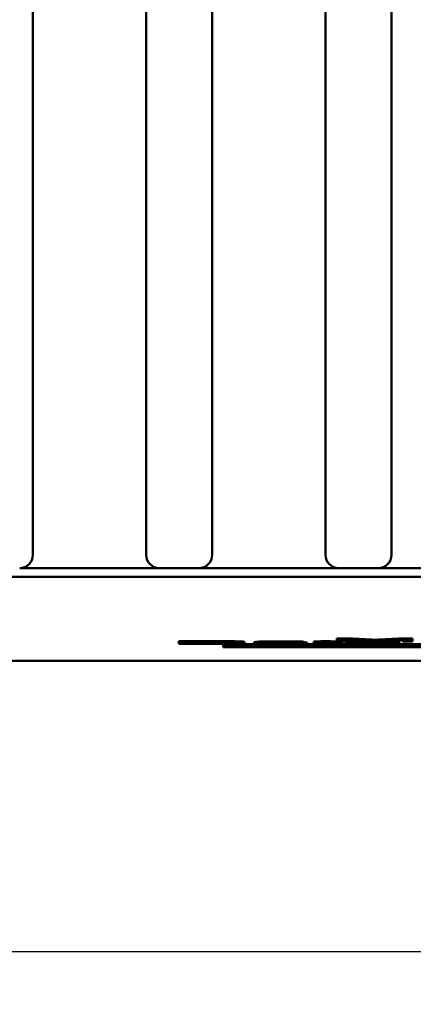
# Model space of a CAD drawing. Header units: millimetres. Extents: x 21 to 365, y 37 to 289.
# Tile 2 of 14: x 68 to 83, y 37 to 74. Entities that reach past the tile are written whole.
import ezdxf

# ---------------------------------------------------------------- set-up
doc = ezdxf.new("R2010")
doc.units = ezdxf.units.MM
doc.layers.add('Arêtes visibles(GABARIT)', color=7, linetype='Continuous', lineweight=50)
doc.layers.add('Cotes(GABARIT)', color=7, linetype='Continuous', lineweight=25)
doc.styles.add('Courant-BSI', font='arial.ttf')
doc.dimstyles.new('MS-Relais', dxfattribs={"dimtxt": 3.5, "dimasz": 2.5, "dimexe": 2, "dimexo": 2, "dimgap": 0.3, "dimtad": 1, "dimtoh": 1, "dimrnd": 1e-08, "dimtxsty": 'Courant-BSI', "dimcen": 0.09, "dimdle": 6, "dimclrd": 7, "dimclre": 7, "dimclrt": 7, "dimazin": 2, "dimtfac": 0.571429, "dimtmove": 0, "dimatfit": 3, "dimfxl": 1, "dimtolj": 1, "dimlwd": 25, "dimlwe": 25, "dimarcsym": 0})

# ---------------------------------------------------------------- blocks, each defined once
blk = doc.blocks.new('*D33')
at = {"layer": 'Cotes(GABARIT)', "color": 7, "linetype": 'Continuous', "lineweight": 25}
for p, q in [((151.899, 55.158), (151.899, 36.758)), ((55.902, 54.658), (55.902, 36.758)), ((58.402, 38.758), (149.399, 38.758))]:
    blk.add_line(p, q, dxfattribs=at)
at = {"layer": 'Cotes(GABARIT)', "color": 7, "linetype": 'Continuous'}
for points in [[(58.402, 39.175), (58.402, 38.342), (55.902, 38.758)], [(149.399, 39.175), (149.399, 38.342), (151.899, 38.758)]]:
    blk.add_solid(points, dxfattribs=at)
at = {"layer": 'Defpoints', "color": 0, "linetype": 'Continuous'}
for p in [(151.899, 57.158), (55.902, 56.658), (151.899, 38.758)]:
    blk.add_point(p, dxfattribs=at)
at = {"layer": 'Cotes(GABARIT)', "color": 7, "linetype": 'Continuous', "lineweight": 25, "insert": (98.637, 42.968), "char_height": 3.5, "attachment_point": 1, "style": 'Courant-BSI'}
blk.add_mtext('\\A1;96{\\H2.000000;±0,3}', dxfattribs=at)

msp = doc.modelspace()

# ---------------------------------------------------------------- linework, layer by layer
at = {"layer": 'Arêtes visibles(GABARIT)'}
for p, q in [((68.523, 53.758), (68.523, 107.758)), ((72.816, 107.758), (72.816, 53.758)), ((75.316, 53.758), (75.316, 107.758)), ((79.609, 107.758), (79.609, 53.758)), ((82.109, 53.758), (82.109, 107.758)), ((61.002, 52.928), (146.802, 52.928)), ((68.023, 53.258), (68.916, 53.258)), ((68.916, 53.258), (69.209, 53.258)), ((69.209, 53.258), (73.316, 53.258)), ((73.816, 53.258), (73.316, 53.258)), ((73.816, 53.258), (74.316, 53.258)), ((74.816, 53.258), (74.316, 53.258)), ((74.816, 53.258), (75.709, 53.258)), ((75.709, 53.258), (76.002, 53.258)), ((76.002, 53.258), (80.109, 53.258)), ((80.609, 53.258), (80.109, 53.258)), ((80.609, 53.258), (81.109, 53.258)), ((81.609, 53.258), (81.109, 53.258)), ((81.609, 53.258), (82.502, 53.258)), ((82.502, 53.258), (82.795, 53.258)), ((82.795, 53.258), (86.902, 53.258)), ((74.054, 50.497), (75.088, 50.497)), ((74.054, 50.497), (74.054, 50.447)), ((74.054, 50.447), (75.088, 50.447)), ((74.054, 50.395), (74.054, 50.447)), ((75.138, 50.395), (74.054, 50.395)), ((74.452, 50.401), (74.452, 50.441)), ((74.452, 50.441), (75.083, 50.441)), ((75.092, 50.401), (74.452, 50.401)), ((75.732, 50.383), (75.732, 50.333)), ((84.232, 50.383), (75.732, 50.383)), ((75.732, 50.272), (75.732, 50.333)), ((75.732, 50.333), (111.232, 50.333)), ((75.826, 50.437), (75.826, 50.405)), ((75.982, 50.276), (75.982, 50.329)), ((75.982, 50.329), (110.982, 50.329)), ((75.982, 50.326), (77.898, 50.326)), ((76.062, 50.493), (76.062, 50.443)), ((76.535, 50.471), (76.535, 50.421)), ((76.91, 50.455), (76.91, 50.405)), ((76.974, 50.472), (76.974, 50.422)), ((77.335, 50.421), (76.974, 50.422)), ((77.438, 50.425), (77.438, 50.416)), ((77.898, 50.317), (77.898, 50.329)), ((77.898, 50.317), (78.408, 50.317)), ((77.898, 50.288), (77.898, 50.317)), ((78.312, 50.288), (77.898, 50.288)), ((78.312, 50.308), (78.312, 50.288)), ((78.627, 50.295), (78.312, 50.308)), ((78.408, 50.317), (78.408, 50.329)), ((78.408, 50.317), (78.791, 50.303)), ((78.422, 50.422), (78.422, 50.419)), ((78.424, 50.414), (78.422, 50.411)), ((78.422, 50.414), (78.422, 50.411)), ((78.911, 50.395), (78.527, 50.395)), ((78.931, 50.295), (78.627, 50.295)), ((78.776, 50.475), (78.776, 50.425)), ((78.791, 50.303), (78.791, 50.329)), ((78.791, 50.303), (79.172, 50.317)), ((78.794, 50.469), (78.794, 50.419)), ((78.794, 50.419), (78.794, 50.411)), ((78.911, 50.445), (78.911, 50.395)), ((79.246, 50.308), (78.931, 50.295)), ((79.16, 50.483), (79.16, 50.433)), ((79.16, 50.483), (79.432, 50.483)), ((79.16, 50.428), (79.16, 50.433)), ((79.16, 50.433), (79.432, 50.433)), ((79.432, 50.428), (79.16, 50.428)), ((79.172, 50.317), (79.172, 50.329)), ((79.172, 50.317), (79.682, 50.317)), ((79.246, 50.288), (79.246, 50.308)), ((79.682, 50.288), (79.246, 50.288)), ((79.432, 50.492), (79.8, 50.496)), ((79.432, 50.492), (79.432, 50.442)), ((79.432, 50.442), (79.8, 50.446)), ((79.432, 50.433), (79.432, 50.442)), ((79.432, 50.406), (79.432, 50.428)), ((79.682, 50.317), (79.682, 50.329)), ((79.682, 50.326), (80.023, 50.326)), ((79.682, 50.317), (79.682, 50.288)), ((79.8, 50.496), (79.8, 50.446)), ((79.8, 50.483), (80.169, 50.483)), ((79.8, 50.446), (79.8, 50.433)), ((79.8, 50.433), (80.169, 50.433)), ((80.169, 50.428), (79.8, 50.428)), ((79.8, 50.428), (79.8, 50.405)), ((80.023, 50.297), (80.023, 50.329)), ((80.023, 50.297), (80.071, 50.297)), ((80.023, 50.29), (80.023, 50.297)), ((80.033, 50.309), (80.033, 50.329)), ((80.043, 50.593), (80.64, 50.593)), ((80.043, 50.593), (80.043, 50.543)), ((80.043, 50.543), (80.64, 50.543)), ((80.043, 50.49), (80.043, 50.543)), ((80.425, 50.49), (80.043, 50.49)), ((80.071, 50.297), (80.071, 50.305)), ((80.169, 50.483), (80.169, 50.433)), ((80.169, 50.45), (80.221, 50.445)), ((80.169, 50.433), (80.169, 50.428)), ((80.169, 50.428), (80.169, 50.4)), ((80.169, 50.4), (80.221, 50.395)), ((80.221, 50.445), (80.221, 50.395)), ((80.406, 50.463), (80.406, 50.413)), ((81.294, 50.49), (80.425, 50.535)), ((80.425, 50.535), (80.425, 50.49)), ((80.64, 50.593), (80.64, 50.543)), ((80.64, 50.593), (81.351, 50.556)), ((80.64, 50.543), (81.351, 50.506)), ((82.407, 50.412), (80.786, 50.412)), ((82.021, 50.417), (80.806, 50.417)), ((80.91, 50.293), (80.91, 50.298)), ((81.65, 50.49), (81.294, 50.49)), ((81.408, 50.309), (81.361, 50.309)), ((81.408, 50.316), (81.408, 50.329)), ((81.408, 50.316), (81.408, 50.309)), ((81.476, 50.297), (81.476, 50.329)), ((81.476, 50.326), (82.575, 50.326)), ((81.495, 50.548), (81.495, 50.498)), ((82.526, 50.534), (81.65, 50.49)), ((81.655, 50.556), (82.375, 50.593)), ((81.655, 50.506), (82.375, 50.543)), ((82.016, 50.412), (82.016, 50.407)), ((82.016, 50.407), (82.398, 50.406)), ((82.375, 50.593), (82.375, 50.543)), ((82.375, 50.593), (82.908, 50.593)), ((82.375, 50.543), (82.908, 50.543)), ((82.398, 50.412), (82.398, 50.406)), ((82.409, 50.464), (82.409, 50.414)), ((82.526, 50.49), (82.526, 50.534)), ((82.908, 50.49), (82.526, 50.49)), ((82.575, 50.317), (82.575, 50.329)), ((82.575, 50.317), (83.311, 50.317)), ((82.575, 50.288), (82.575, 50.317)), ((83.011, 50.288), (82.575, 50.288)), ((82.908, 50.593), (82.908, 50.543)), ((82.908, 50.543), (82.908, 50.49)), ((111.232, 50.272), (75.732, 50.272)), ((110.982, 50.276), (75.982, 50.276)), ((49.902, 49.758), (157.902, 49.758))]:
    msp.add_line(p, q, dxfattribs=at)
at = {"layer": 'Arêtes visibles(GABARIT)', "flags": 128}
for points in [[(75.083, 50.441), (75.112, 50.441), (75.14, 50.441), (75.168, 50.441), (75.195, 50.441), (75.222, 50.441), (75.247, 50.441), (75.272, 50.441), (75.297, 50.441), (75.32, 50.441), (75.343, 50.441), (75.366, 50.441), (75.387, 50.441), (75.408, 50.441), (75.429, 50.441), (75.448, 50.44), (75.467, 50.44), (75.486, 50.44), (75.503, 50.44), (75.52, 50.44), (75.537, 50.44), (75.552, 50.44), (75.567, 50.44), (75.582, 50.44), (75.595, 50.44)], [(75.088, 50.497), (75.117, 50.497), (75.145, 50.497), (75.173, 50.497), (75.2, 50.497), (75.226, 50.497), (75.252, 50.497), (75.278, 50.497), (75.303, 50.497), (75.327, 50.497), (75.351, 50.497), (75.374, 50.497), (75.396, 50.497), (75.418, 50.497), (75.44, 50.497), (75.461, 50.497), (75.481, 50.497), (75.501, 50.497), (75.52, 50.497), (75.538, 50.497), (75.556, 50.497), (75.574, 50.496), (75.591, 50.496), (75.607, 50.496), (75.623, 50.496)], [(75.088, 50.447), (75.117, 50.447), (75.145, 50.447), (75.173, 50.447), (75.2, 50.447), (75.226, 50.447), (75.252, 50.447), (75.278, 50.447), (75.303, 50.447), (75.327, 50.447), (75.351, 50.447), (75.374, 50.447), (75.396, 50.447), (75.418, 50.447), (75.44, 50.447), (75.461, 50.447), (75.481, 50.447), (75.501, 50.447), (75.52, 50.447), (75.538, 50.447), (75.556, 50.447), (75.574, 50.446), (75.591, 50.446), (75.607, 50.446), (75.623, 50.446)], [(75.826, 50.405), (75.809, 50.404), (75.792, 50.404), (75.773, 50.404), (75.753, 50.403), (75.732, 50.403), (75.71, 50.403), (75.687, 50.403), (75.664, 50.403), (75.639, 50.402), (75.613, 50.402), (75.586, 50.402), (75.559, 50.402), (75.53, 50.402), (75.499, 50.402), (75.466, 50.401), (75.432, 50.401), (75.396, 50.401), (75.358, 50.401), (75.318, 50.401), (75.276, 50.401), (75.233, 50.401), (75.188, 50.401), (75.141, 50.401), (75.092, 50.401)], [(76.535, 50.421), (76.532, 50.419), (76.521, 50.416), (76.504, 50.414), (76.48, 50.412), (76.448, 50.41), (76.412, 50.408), (76.372, 50.407), (76.329, 50.405), (76.281, 50.404), (76.23, 50.402), (76.176, 50.401), (76.12, 50.4), (76.062, 50.399), (76.002, 50.399), (75.939, 50.398), (75.871, 50.397), (75.798, 50.397), (75.72, 50.396), (75.637, 50.396), (75.548, 50.395), (75.454, 50.395), (75.354, 50.395), (75.249, 50.395), (75.138, 50.395)], [(75.595, 50.44), (75.632, 50.44), (75.667, 50.439), (75.702, 50.439), (75.736, 50.438), (75.768, 50.438), (75.8, 50.438), (75.831, 50.437), (75.861, 50.437), (75.89, 50.436), (75.918, 50.435), (75.945, 50.435), (75.971, 50.434), (75.996, 50.433), (76.019, 50.432), (76.039, 50.431), (76.057, 50.431), (76.073, 50.43), (76.087, 50.429), (76.099, 50.427), (76.109, 50.426), (76.116, 50.425), (76.122, 50.424), (76.125, 50.423), (76.126, 50.421)], [(75.623, 50.496), (75.644, 50.496), (75.665, 50.496), (75.686, 50.496), (75.707, 50.496), (75.727, 50.496), (75.747, 50.496), (75.767, 50.496), (75.786, 50.495), (75.806, 50.495), (75.825, 50.495), (75.843, 50.495), (75.862, 50.495), (75.88, 50.495), (75.898, 50.495), (75.915, 50.494), (75.933, 50.494), (75.95, 50.494), (75.967, 50.494), (75.983, 50.494), (75.999, 50.493), (76.015, 50.493), (76.031, 50.493), (76.047, 50.493), (76.062, 50.493)], [(75.623, 50.446), (75.644, 50.446), (75.665, 50.446), (75.686, 50.446), (75.707, 50.446), (75.727, 50.446), (75.747, 50.446), (75.767, 50.446), (75.786, 50.445), (75.806, 50.445), (75.825, 50.445), (75.843, 50.445), (75.862, 50.445), (75.88, 50.445), (75.898, 50.445), (75.915, 50.444), (75.933, 50.444), (75.95, 50.444), (75.967, 50.444), (75.983, 50.444), (75.999, 50.443), (76.015, 50.443), (76.031, 50.443), (76.047, 50.443), (76.062, 50.443)], [(76.126, 50.421), (76.125, 50.42), (76.124, 50.419), (76.121, 50.418), (76.117, 50.418), (76.112, 50.417), (76.106, 50.416), (76.099, 50.415), (76.091, 50.414), (76.081, 50.413), (76.071, 50.413), (76.06, 50.412), (76.047, 50.411), (76.033, 50.41), (76.019, 50.41), (76.004, 50.409), (75.987, 50.409), (75.97, 50.408), (75.952, 50.407), (75.934, 50.407), (75.914, 50.406), (75.893, 50.406), (75.872, 50.405), (75.849, 50.405), (75.826, 50.405)], [(76.062, 50.493), (76.101, 50.492), (76.138, 50.491), (76.173, 50.491), (76.207, 50.49), (76.239, 50.489), (76.27, 50.489), (76.298, 50.488), (76.326, 50.487), (76.351, 50.486), (76.375, 50.485), (76.397, 50.485), (76.417, 50.484), (76.436, 50.483), (76.453, 50.482), (76.469, 50.481), (76.483, 50.48), (76.495, 50.479), (76.506, 50.478), (76.515, 50.477), (76.522, 50.476), (76.528, 50.475), (76.532, 50.473), (76.534, 50.472), (76.535, 50.471)], [(76.062, 50.443), (76.101, 50.442), (76.138, 50.441), (76.173, 50.441), (76.207, 50.44), (76.239, 50.439), (76.27, 50.439), (76.298, 50.438), (76.326, 50.437), (76.351, 50.436), (76.375, 50.435), (76.397, 50.435), (76.417, 50.434), (76.436, 50.433), (76.453, 50.432), (76.469, 50.431), (76.483, 50.43), (76.495, 50.429), (76.506, 50.428), (76.515, 50.427), (76.522, 50.426), (76.528, 50.425), (76.532, 50.423), (76.534, 50.422), (76.535, 50.421)], [(76.91, 50.455), (76.91, 50.455), (76.911, 50.455), (76.911, 50.455), (76.912, 50.456), (76.913, 50.456), (76.914, 50.456), (76.916, 50.456), (76.917, 50.456), (76.919, 50.457), (76.921, 50.457), (76.924, 50.457), (76.926, 50.457), (76.929, 50.457), (76.932, 50.458), (76.935, 50.458), (76.939, 50.458), (76.942, 50.458), (76.946, 50.458), (76.95, 50.459), (76.955, 50.459), (76.959, 50.459), (76.964, 50.459), (76.969, 50.459), (76.974, 50.459)], [(76.91, 50.405), (76.911, 50.405), (76.915, 50.406), (76.92, 50.407), (76.928, 50.407), (76.939, 50.408), (76.951, 50.409), (76.966, 50.409), (76.983, 50.41), (77.002, 50.41), (77.023, 50.411), (77.044, 50.411), (77.067, 50.412), (77.092, 50.412), (77.117, 50.413), (77.145, 50.413), (77.173, 50.413), (77.203, 50.414), (77.233, 50.414), (77.265, 50.414), (77.298, 50.415), (77.331, 50.415), (77.366, 50.415), (77.402, 50.415), (77.438, 50.416)], [(77.653, 50.394), (77.595, 50.394), (77.538, 50.394), (77.484, 50.394), (77.432, 50.394), (77.383, 50.394), (77.336, 50.395), (77.291, 50.395), (77.249, 50.395), (77.209, 50.396), (77.171, 50.396), (77.135, 50.396), (77.102, 50.397), (77.072, 50.397), (77.044, 50.398), (77.018, 50.399), (76.995, 50.399), (76.975, 50.4), (76.958, 50.4), (76.943, 50.401), (76.931, 50.402), (76.922, 50.402), (76.915, 50.403), (76.911, 50.404), (76.91, 50.405)], [(76.974, 50.472), (76.987, 50.473), (77.002, 50.474), (77.019, 50.475), (77.038, 50.475), (77.06, 50.476), (77.083, 50.477), (77.108, 50.478), (77.135, 50.478), (77.165, 50.479), (77.198, 50.479), (77.234, 50.48), (77.273, 50.481), (77.316, 50.481), (77.361, 50.481), (77.41, 50.482), (77.461, 50.482), (77.515, 50.482), (77.572, 50.483), (77.63, 50.483), (77.69, 50.483), (77.753, 50.483), (77.817, 50.483), (77.884, 50.483), (77.953, 50.483)], [(76.974, 50.422), (76.987, 50.423), (77.002, 50.424), (77.019, 50.425), (77.038, 50.425), (77.06, 50.426), (77.083, 50.427), (77.108, 50.428), (77.135, 50.428), (77.165, 50.429), (77.198, 50.429), (77.234, 50.43), (77.273, 50.431), (77.316, 50.431), (77.361, 50.431), (77.41, 50.432), (77.461, 50.432), (77.515, 50.432), (77.572, 50.433), (77.63, 50.433), (77.69, 50.433), (77.753, 50.433), (77.817, 50.433), (77.884, 50.433), (77.953, 50.433)], [(77.303, 50.405), (77.304, 50.405), (77.307, 50.406), (77.311, 50.406), (77.316, 50.406), (77.324, 50.407), (77.332, 50.407), (77.343, 50.408), (77.355, 50.408), (77.368, 50.408), (77.383, 50.409), (77.399, 50.409), (77.417, 50.409), (77.436, 50.409), (77.456, 50.41), (77.477, 50.41), (77.5, 50.41), (77.526, 50.41), (77.555, 50.41), (77.589, 50.411), (77.628, 50.411), (77.67, 50.411), (77.717, 50.411), (77.767, 50.411), (77.822, 50.411)], [(77.74, 50.399), (77.705, 50.399), (77.671, 50.399), (77.639, 50.399), (77.608, 50.399), (77.579, 50.399), (77.551, 50.399), (77.525, 50.399), (77.5, 50.4), (77.476, 50.4), (77.454, 50.4), (77.434, 50.4), (77.414, 50.401), (77.397, 50.401), (77.38, 50.401), (77.366, 50.402), (77.353, 50.402), (77.341, 50.402), (77.331, 50.403), (77.323, 50.403), (77.316, 50.403), (77.31, 50.404), (77.306, 50.404), (77.304, 50.404), (77.303, 50.405)], [(77.9, 50.428), (77.858, 50.428), (77.818, 50.428), (77.779, 50.428), (77.743, 50.428), (77.708, 50.428), (77.676, 50.428), (77.645, 50.428), (77.616, 50.427), (77.589, 50.427), (77.563, 50.427), (77.54, 50.427), (77.518, 50.427), (77.498, 50.426), (77.479, 50.426), (77.461, 50.426), (77.443, 50.425), (77.427, 50.425), (77.411, 50.424), (77.396, 50.424), (77.382, 50.423), (77.369, 50.423), (77.357, 50.422), (77.346, 50.422), (77.335, 50.421)], [(77.438, 50.416), (77.447, 50.416), (77.457, 50.416), (77.467, 50.416), (77.477, 50.416), (77.488, 50.416), (77.499, 50.416), (77.511, 50.416), (77.522, 50.416), (77.535, 50.416), (77.547, 50.416), (77.56, 50.416), (77.574, 50.416), (77.588, 50.416), (77.602, 50.416), (77.616, 50.416), (77.631, 50.416), (77.647, 50.416), (77.663, 50.416), (77.679, 50.416), (77.695, 50.416), (77.712, 50.416), (77.729, 50.416), (77.747, 50.417), (77.765, 50.417)], [(78.454, 50.399), (78.419, 50.399), (78.385, 50.398), (78.352, 50.398), (78.318, 50.398), (78.285, 50.397), (78.252, 50.397), (78.219, 50.396), (78.187, 50.396), (78.155, 50.396), (78.122, 50.396), (78.091, 50.395), (78.059, 50.395), (78.027, 50.395), (77.995, 50.395), (77.963, 50.395), (77.93, 50.394), (77.897, 50.394), (77.863, 50.394), (77.829, 50.394), (77.795, 50.394), (77.76, 50.394), (77.725, 50.394), (77.689, 50.394), (77.653, 50.394)], [(78.362, 50.405), (78.349, 50.404), (78.334, 50.404), (78.318, 50.404), (78.3, 50.403), (78.282, 50.403), (78.262, 50.402), (78.241, 50.402), (78.219, 50.402), (78.196, 50.401), (78.171, 50.401), (78.146, 50.401), (78.119, 50.401), (78.091, 50.4), (78.062, 50.4), (78.033, 50.4), (78.003, 50.4), (77.972, 50.399), (77.941, 50.399), (77.909, 50.399), (77.877, 50.399), (77.844, 50.399), (77.81, 50.399), (77.775, 50.399), (77.74, 50.399)], [(77.765, 50.417), (77.802, 50.417), (77.838, 50.417), (77.873, 50.417), (77.907, 50.417), (77.941, 50.417), (77.974, 50.417), (78.005, 50.417), (78.036, 50.417), (78.067, 50.417), (78.096, 50.417), (78.125, 50.417), (78.152, 50.418), (78.179, 50.418), (78.205, 50.418), (78.231, 50.418), (78.255, 50.418), (78.279, 50.418), (78.302, 50.418), (78.324, 50.418), (78.345, 50.418), (78.365, 50.418), (78.385, 50.419), (78.404, 50.419), (78.422, 50.419)], [(77.822, 50.411), (77.855, 50.411), (77.888, 50.411), (77.919, 50.412), (77.95, 50.412), (77.981, 50.412), (78.01, 50.412), (78.039, 50.412), (78.067, 50.412), (78.095, 50.412), (78.121, 50.412), (78.147, 50.412), (78.173, 50.412), (78.198, 50.413), (78.222, 50.413), (78.245, 50.413), (78.268, 50.413), (78.29, 50.413), (78.311, 50.413), (78.331, 50.413), (78.351, 50.413), (78.37, 50.413), (78.389, 50.413), (78.407, 50.414), (78.424, 50.414)], [(78.319, 50.426), (78.307, 50.426), (78.294, 50.426), (78.282, 50.426), (78.268, 50.427), (78.254, 50.427), (78.24, 50.427), (78.225, 50.427), (78.21, 50.427), (78.194, 50.427), (78.178, 50.427), (78.162, 50.428), (78.144, 50.428), (78.127, 50.428), (78.108, 50.428), (78.09, 50.428), (78.071, 50.428), (78.051, 50.428), (78.031, 50.428), (78.01, 50.428), (77.989, 50.428), (77.968, 50.428), (77.946, 50.428), (77.923, 50.428), (77.9, 50.428)], [(77.953, 50.483), (78.021, 50.483), (78.086, 50.483), (78.147, 50.483), (78.205, 50.483), (78.26, 50.483), (78.312, 50.483), (78.36, 50.483), (78.406, 50.482), (78.448, 50.482), (78.487, 50.482), (78.523, 50.481), (78.556, 50.481), (78.587, 50.481), (78.615, 50.48), (78.64, 50.48), (78.662, 50.479), (78.681, 50.479), (78.7, 50.479), (78.716, 50.478), (78.731, 50.478), (78.745, 50.477), (78.757, 50.476), (78.767, 50.476), (78.776, 50.475)], [(77.953, 50.433), (78.021, 50.433), (78.086, 50.433), (78.147, 50.433), (78.205, 50.433), (78.26, 50.433), (78.312, 50.433), (78.36, 50.433), (78.406, 50.432), (78.448, 50.432), (78.487, 50.432), (78.523, 50.431), (78.556, 50.431), (78.587, 50.431), (78.615, 50.43), (78.64, 50.43), (78.662, 50.429), (78.681, 50.429), (78.7, 50.429), (78.716, 50.428), (78.731, 50.428), (78.745, 50.427), (78.757, 50.426), (78.767, 50.426), (78.776, 50.425)], [(78.424, 50.42), (78.424, 50.421), (78.423, 50.421), (78.422, 50.421), (78.421, 50.422), (78.419, 50.422), (78.417, 50.422), (78.415, 50.423), (78.412, 50.423), (78.409, 50.423), (78.406, 50.423), (78.402, 50.424), (78.398, 50.424), (78.393, 50.424), (78.388, 50.424), (78.383, 50.424), (78.377, 50.425), (78.371, 50.425), (78.365, 50.425), (78.358, 50.425), (78.351, 50.425), (78.343, 50.426), (78.335, 50.426), (78.327, 50.426), (78.319, 50.426)], [(78.422, 50.411), (78.421, 50.411), (78.421, 50.411), (78.421, 50.41), (78.42, 50.41), (78.419, 50.41), (78.418, 50.409), (78.416, 50.409), (78.415, 50.409), (78.413, 50.408), (78.411, 50.408), (78.409, 50.408), (78.407, 50.408), (78.404, 50.407), (78.401, 50.407), (78.398, 50.407), (78.395, 50.407), (78.392, 50.406), (78.388, 50.406), (78.384, 50.406), (78.38, 50.406), (78.376, 50.406), (78.372, 50.405), (78.367, 50.405), (78.362, 50.405)], [(78.422, 50.419), (78.422, 50.419), (78.422, 50.419), (78.422, 50.419), (78.422, 50.419), (78.422, 50.419), (78.423, 50.419), (78.423, 50.419), (78.423, 50.42), (78.423, 50.42), (78.423, 50.42), (78.423, 50.42), (78.423, 50.42), (78.423, 50.42), (78.423, 50.42), (78.424, 50.42), (78.424, 50.42), (78.424, 50.42), (78.424, 50.42), (78.424, 50.42), (78.424, 50.42), (78.424, 50.42), (78.424, 50.42), (78.424, 50.42), (78.424, 50.42)], [(78.527, 50.395), (78.522, 50.395), (78.517, 50.395), (78.513, 50.395), (78.509, 50.395), (78.505, 50.396), (78.501, 50.396), (78.497, 50.396), (78.493, 50.396), (78.49, 50.396), (78.486, 50.396), (78.483, 50.397), (78.48, 50.397), (78.477, 50.397), (78.474, 50.397), (78.471, 50.397), (78.469, 50.398), (78.466, 50.398), (78.464, 50.398), (78.462, 50.398), (78.46, 50.398), (78.458, 50.399), (78.457, 50.399), (78.455, 50.399), (78.454, 50.399)], [(78.776, 50.475), (78.777, 50.475), (78.779, 50.475), (78.78, 50.475), (78.782, 50.474), (78.783, 50.474), (78.784, 50.474), (78.785, 50.474), (78.786, 50.474), (78.787, 50.473), (78.788, 50.473), (78.789, 50.473), (78.79, 50.473), (78.79, 50.473), (78.791, 50.472), (78.792, 50.472), (78.792, 50.472), (78.793, 50.471), (78.793, 50.471), (78.793, 50.471), (78.794, 50.471), (78.794, 50.47), (78.794, 50.47), (78.794, 50.47), (78.794, 50.469)], [(78.776, 50.425), (78.777, 50.425), (78.779, 50.425), (78.78, 50.425), (78.782, 50.424), (78.783, 50.424), (78.784, 50.424), (78.785, 50.424), (78.786, 50.424), (78.787, 50.423), (78.788, 50.423), (78.789, 50.423), (78.79, 50.423), (78.79, 50.423), (78.791, 50.422), (78.792, 50.422), (78.792, 50.422), (78.793, 50.421), (78.793, 50.421), (78.793, 50.421), (78.794, 50.421), (78.794, 50.42), (78.794, 50.42), (78.794, 50.42), (78.794, 50.419)], [(78.794, 50.461), (78.794, 50.459), (78.795, 50.458), (78.796, 50.457), (78.797, 50.455), (78.798, 50.454), (78.8, 50.453), (78.802, 50.452), (78.805, 50.452), (78.808, 50.451), (78.811, 50.45), (78.814, 50.45), (78.818, 50.449), (78.823, 50.449), (78.828, 50.448), (78.833, 50.448), (78.839, 50.448), (78.846, 50.447), (78.853, 50.447), (78.861, 50.447), (78.87, 50.446), (78.879, 50.446), (78.889, 50.445), (78.9, 50.445), (78.911, 50.445)], [(78.794, 50.411), (78.794, 50.409), (78.795, 50.408), (78.796, 50.407), (78.797, 50.405), (78.798, 50.404), (78.8, 50.403), (78.802, 50.402), (78.805, 50.402), (78.808, 50.401), (78.811, 50.4), (78.814, 50.4), (78.818, 50.399), (78.823, 50.399), (78.828, 50.398), (78.833, 50.398), (78.839, 50.398), (78.846, 50.397), (78.853, 50.397), (78.861, 50.397), (78.87, 50.396), (78.879, 50.396), (78.889, 50.395), (78.9, 50.395), (78.911, 50.395)], [(79.942, 50.394), (79.894, 50.394), (79.848, 50.394), (79.805, 50.394), (79.765, 50.394), (79.728, 50.395), (79.693, 50.395), (79.661, 50.395), (79.632, 50.395), (79.606, 50.396), (79.581, 50.396), (79.558, 50.396), (79.538, 50.397), (79.52, 50.397), (79.503, 50.397), (79.489, 50.398), (79.477, 50.398), (79.466, 50.399), (79.457, 50.399), (79.45, 50.4), (79.443, 50.401), (79.438, 50.402), (79.435, 50.403), (79.433, 50.404), (79.432, 50.406)], [(79.8, 50.405), (79.801, 50.405), (79.802, 50.404), (79.803, 50.404), (79.805, 50.403), (79.808, 50.403), (79.811, 50.402), (79.815, 50.402), (79.82, 50.402), (79.825, 50.402), (79.831, 50.402), (79.838, 50.401), (79.845, 50.401), (79.853, 50.401), (79.862, 50.401), (79.872, 50.401), (79.883, 50.401), (79.894, 50.401), (79.907, 50.4), (79.921, 50.4), (79.936, 50.4), (79.952, 50.4), (79.97, 50.4), (79.988, 50.4), (80.008, 50.4)], [(80.221, 50.395), (80.208, 50.395), (80.195, 50.395), (80.183, 50.395), (80.17, 50.395), (80.158, 50.395), (80.145, 50.394), (80.133, 50.394), (80.121, 50.394), (80.109, 50.394), (80.097, 50.394), (80.085, 50.394), (80.074, 50.394), (80.062, 50.394), (80.051, 50.394), (80.039, 50.394), (80.028, 50.394), (80.017, 50.394), (80.006, 50.394), (79.995, 50.394), (79.984, 50.394), (79.974, 50.394), (79.963, 50.394), (79.952, 50.394), (79.942, 50.394)], [(80.008, 50.4), (80.013, 50.4), (80.019, 50.4), (80.024, 50.4), (80.029, 50.4), (80.035, 50.4), (80.041, 50.4), (80.047, 50.4), (80.053, 50.4), (80.059, 50.4), (80.065, 50.4), (80.072, 50.4), (80.078, 50.4), (80.085, 50.4), (80.092, 50.4), (80.099, 50.4), (80.106, 50.4), (80.113, 50.4), (80.121, 50.4), (80.128, 50.4), (80.136, 50.4), (80.144, 50.4), (80.152, 50.4), (80.16, 50.4), (80.169, 50.4)], [(80.685, 50.287), (80.65, 50.287), (80.616, 50.287), (80.583, 50.287), (80.55, 50.287), (80.518, 50.287), (80.487, 50.287), (80.457, 50.288), (80.428, 50.288), (80.399, 50.288), (80.371, 50.288), (80.344, 50.288), (80.317, 50.288), (80.291, 50.288), (80.265, 50.288), (80.24, 50.288), (80.215, 50.288), (80.19, 50.289), (80.165, 50.289), (80.141, 50.289), (80.117, 50.289), (80.093, 50.289), (80.069, 50.289), (80.046, 50.289), (80.023, 50.29)], [(80.033, 50.309), (80.034, 50.309), (80.039, 50.31), (80.046, 50.311), (80.056, 50.311), (80.07, 50.312), (80.086, 50.312), (80.105, 50.313), (80.127, 50.313), (80.152, 50.314), (80.181, 50.314), (80.212, 50.315), (80.246, 50.315), (80.282, 50.316), (80.32, 50.316), (80.36, 50.317), (80.401, 50.317), (80.444, 50.317), (80.489, 50.317), (80.535, 50.318), (80.584, 50.318), (80.633, 50.318), (80.685, 50.318), (80.738, 50.318), (80.793, 50.318)], [(80.435, 50.3), (80.4, 50.3), (80.367, 50.301), (80.336, 50.301), (80.306, 50.301), (80.278, 50.301), (80.251, 50.302), (80.226, 50.302), (80.203, 50.302), (80.182, 50.302), (80.162, 50.303), (80.144, 50.303), (80.127, 50.303), (80.112, 50.304), (80.098, 50.304), (80.086, 50.305), (80.075, 50.305), (80.065, 50.305), (80.056, 50.306), (80.049, 50.306), (80.043, 50.307), (80.039, 50.307), (80.035, 50.308), (80.033, 50.308), (80.033, 50.309)], [(80.071, 50.297), (80.094, 50.296), (80.117, 50.296), (80.141, 50.296), (80.165, 50.296), (80.19, 50.295), (80.215, 50.295), (80.24, 50.295), (80.266, 50.295), (80.293, 50.294), (80.319, 50.294), (80.347, 50.294), (80.375, 50.294), (80.403, 50.294), (80.431, 50.293), (80.458, 50.293), (80.486, 50.293), (80.513, 50.293), (80.54, 50.293), (80.567, 50.293), (80.594, 50.293), (80.62, 50.293), (80.647, 50.293), (80.673, 50.293), (80.699, 50.293)], [(80.406, 50.463), (80.408, 50.465), (80.414, 50.466), (80.424, 50.468), (80.438, 50.469), (80.455, 50.471), (80.477, 50.472), (80.502, 50.473), (80.532, 50.474), (80.565, 50.475), (80.602, 50.476), (80.644, 50.477), (80.689, 50.478), (80.737, 50.479), (80.788, 50.48), (80.84, 50.481), (80.896, 50.481), (80.953, 50.482), (81.013, 50.482), (81.075, 50.483), (81.14, 50.483), (81.207, 50.483), (81.276, 50.483), (81.348, 50.483), (81.422, 50.483)], [(80.406, 50.413), (80.408, 50.415), (80.414, 50.416), (80.424, 50.418), (80.438, 50.419), (80.455, 50.421), (80.477, 50.422), (80.502, 50.423), (80.532, 50.424), (80.565, 50.425), (80.602, 50.426), (80.644, 50.427), (80.689, 50.428), (80.737, 50.429), (80.788, 50.43), (80.84, 50.431), (80.896, 50.431), (80.953, 50.432), (81.013, 50.432), (81.075, 50.433), (81.14, 50.433), (81.207, 50.433), (81.276, 50.433), (81.348, 50.433), (81.422, 50.433)], [(81.442, 50.394), (81.364, 50.394), (81.288, 50.394), (81.216, 50.394), (81.146, 50.394), (81.078, 50.395), (81.014, 50.395), (80.952, 50.396), (80.893, 50.396), (80.837, 50.397), (80.784, 50.397), (80.733, 50.398), (80.685, 50.399), (80.641, 50.4), (80.6, 50.401), (80.563, 50.402), (80.53, 50.403), (80.501, 50.404), (80.476, 50.405), (80.455, 50.406), (80.437, 50.408), (80.424, 50.409), (80.414, 50.41), (80.408, 50.412), (80.406, 50.413)], [(80.839, 50.299), (80.823, 50.299), (80.807, 50.299), (80.79, 50.299), (80.774, 50.299), (80.757, 50.299), (80.74, 50.299), (80.723, 50.299), (80.706, 50.299), (80.689, 50.299), (80.672, 50.299), (80.654, 50.299), (80.636, 50.299), (80.619, 50.299), (80.601, 50.299), (80.584, 50.299), (80.566, 50.3), (80.549, 50.3), (80.533, 50.3), (80.516, 50.3), (80.499, 50.3), (80.483, 50.3), (80.467, 50.3), (80.451, 50.3), (80.435, 50.3)], [(80.592, 50.312), (80.585, 50.312), (80.577, 50.312), (80.57, 50.312), (80.564, 50.312), (80.557, 50.312), (80.551, 50.312), (80.544, 50.311), (80.538, 50.311), (80.532, 50.311), (80.527, 50.311), (80.521, 50.311), (80.516, 50.311), (80.51, 50.311), (80.506, 50.311), (80.502, 50.311), (80.498, 50.311), (80.495, 50.311), (80.492, 50.31), (80.489, 50.31), (80.487, 50.31), (80.486, 50.31), (80.485, 50.31), (80.484, 50.31), (80.484, 50.31)], [(80.484, 50.31), (80.484, 50.309), (80.485, 50.309), (80.487, 50.309), (80.489, 50.309), (80.493, 50.309), (80.496, 50.309), (80.501, 50.308), (80.506, 50.308), (80.513, 50.308), (80.519, 50.308), (80.527, 50.308), (80.535, 50.308), (80.544, 50.308), (80.555, 50.308), (80.566, 50.308), (80.579, 50.307), (80.594, 50.307), (80.609, 50.307), (80.626, 50.307), (80.644, 50.307), (80.664, 50.307), (80.684, 50.307), (80.706, 50.307), (80.729, 50.307)], [(80.806, 50.313), (80.796, 50.313), (80.787, 50.313), (80.778, 50.313), (80.769, 50.313), (80.76, 50.313), (80.75, 50.313), (80.741, 50.313), (80.732, 50.313), (80.723, 50.312), (80.714, 50.312), (80.705, 50.312), (80.696, 50.312), (80.687, 50.312), (80.678, 50.312), (80.669, 50.312), (80.66, 50.312), (80.652, 50.312), (80.643, 50.312), (80.634, 50.312), (80.626, 50.312), (80.617, 50.312), (80.609, 50.312), (80.6, 50.312), (80.592, 50.312)], [(81.476, 50.297), (81.474, 50.296), (81.47, 50.296), (81.463, 50.295), (81.452, 50.294), (81.439, 50.294), (81.423, 50.293), (81.403, 50.293), (81.381, 50.292), (81.356, 50.291), (81.328, 50.291), (81.297, 50.29), (81.263, 50.29), (81.226, 50.29), (81.188, 50.289), (81.147, 50.289), (81.104, 50.289), (81.059, 50.288), (81.012, 50.288), (80.963, 50.288), (80.911, 50.288), (80.858, 50.287), (80.802, 50.287), (80.745, 50.287), (80.685, 50.287)], [(80.699, 50.293), (80.706, 50.293), (80.713, 50.293), (80.72, 50.293), (80.728, 50.293), (80.737, 50.293), (80.745, 50.293), (80.754, 50.293), (80.763, 50.293), (80.773, 50.293), (80.783, 50.293), (80.793, 50.293), (80.804, 50.293), (80.814, 50.293), (80.824, 50.293), (80.834, 50.293), (80.844, 50.293), (80.853, 50.293), (80.862, 50.293), (80.871, 50.293), (80.879, 50.293), (80.887, 50.293), (80.895, 50.293), (80.903, 50.293), (80.91, 50.293)], [(80.729, 50.307), (80.745, 50.307), (80.76, 50.307), (80.775, 50.307), (80.791, 50.306), (80.806, 50.306), (80.821, 50.306), (80.836, 50.306), (80.85, 50.306), (80.865, 50.306), (80.88, 50.306), (80.894, 50.306), (80.909, 50.306), (80.924, 50.306), (80.938, 50.306), (80.953, 50.306), (80.968, 50.306), (80.983, 50.306), (80.999, 50.306), (81.014, 50.306), (81.03, 50.306), (81.046, 50.305), (81.062, 50.305), (81.078, 50.305), (81.094, 50.305)], [(80.786, 50.412), (80.79, 50.411), (80.797, 50.41), (80.806, 50.409), (80.818, 50.408), (80.831, 50.407), (80.847, 50.406), (80.865, 50.406), (80.885, 50.405), (80.907, 50.404), (80.932, 50.404), (80.959, 50.403), (80.988, 50.402), (81.019, 50.402), (81.051, 50.401), (81.085, 50.401), (81.119, 50.401), (81.155, 50.4), (81.193, 50.4), (81.231, 50.4), (81.271, 50.399), (81.312, 50.399), (81.354, 50.399), (81.397, 50.399), (81.442, 50.399)], [(80.793, 50.318), (80.821, 50.318), (80.849, 50.318), (80.877, 50.318), (80.905, 50.318), (80.932, 50.318), (80.96, 50.318), (80.988, 50.318), (81.015, 50.318), (81.043, 50.318), (81.07, 50.318), (81.097, 50.318), (81.125, 50.317), (81.152, 50.317), (81.178, 50.317), (81.204, 50.317), (81.229, 50.317), (81.254, 50.317), (81.277, 50.317), (81.301, 50.317), (81.323, 50.317), (81.345, 50.316), (81.367, 50.316), (81.388, 50.316), (81.408, 50.316)], [(80.806, 50.417), (80.811, 50.418), (80.817, 50.419), (80.825, 50.42), (80.836, 50.42), (80.849, 50.421), (80.863, 50.422), (80.88, 50.422), (80.899, 50.423), (80.921, 50.424), (80.944, 50.424), (80.97, 50.425), (80.997, 50.425), (81.027, 50.426), (81.057, 50.426), (81.089, 50.427), (81.122, 50.427), (81.155, 50.427), (81.19, 50.427), (81.226, 50.428), (81.264, 50.428), (81.302, 50.428), (81.341, 50.428), (81.382, 50.428), (81.424, 50.428)], [(81.361, 50.309), (81.343, 50.309), (81.325, 50.31), (81.306, 50.31), (81.287, 50.31), (81.267, 50.31), (81.247, 50.311), (81.225, 50.311), (81.203, 50.311), (81.181, 50.311), (81.158, 50.311), (81.134, 50.311), (81.11, 50.312), (81.085, 50.312), (81.06, 50.312), (81.035, 50.312), (81.01, 50.312), (80.985, 50.312), (80.959, 50.312), (80.934, 50.312), (80.908, 50.312), (80.883, 50.313), (80.857, 50.313), (80.831, 50.313), (80.806, 50.313)], [(81.025, 50.296), (81.025, 50.296), (81.024, 50.296), (81.022, 50.296), (81.02, 50.296), (81.017, 50.297), (81.013, 50.297), (81.009, 50.297), (81.004, 50.297), (80.998, 50.297), (80.992, 50.297), (80.985, 50.297), (80.978, 50.297), (80.97, 50.298), (80.961, 50.298), (80.951, 50.298), (80.941, 50.298), (80.931, 50.298), (80.919, 50.298), (80.908, 50.298), (80.895, 50.298), (80.882, 50.298), (80.868, 50.298), (80.854, 50.298), (80.839, 50.299)], [(80.91, 50.293), (80.918, 50.293), (80.926, 50.293), (80.934, 50.293), (80.941, 50.294), (80.948, 50.294), (80.955, 50.294), (80.962, 50.294), (80.969, 50.294), (80.975, 50.294), (80.981, 50.294), (80.987, 50.294), (80.992, 50.294), (80.997, 50.294), (81.002, 50.294), (81.007, 50.294), (81.01, 50.295), (81.014, 50.295), (81.017, 50.295), (81.019, 50.295), (81.021, 50.295), (81.023, 50.295), (81.024, 50.295), (81.025, 50.296), (81.025, 50.296)], [(81.094, 50.305), (81.126, 50.305), (81.157, 50.305), (81.186, 50.305), (81.213, 50.304), (81.239, 50.304), (81.264, 50.304), (81.288, 50.304), (81.31, 50.303), (81.33, 50.303), (81.349, 50.303), (81.367, 50.302), (81.383, 50.302), (81.398, 50.302), (81.411, 50.301), (81.424, 50.301), (81.435, 50.301), (81.444, 50.3), (81.453, 50.3), (81.46, 50.3), (81.466, 50.299), (81.47, 50.299), (81.473, 50.298), (81.475, 50.298), (81.476, 50.297)], [(81.351, 50.556), (81.359, 50.555), (81.367, 50.555), (81.374, 50.554), (81.382, 50.554), (81.389, 50.553), (81.397, 50.553), (81.404, 50.553), (81.41, 50.552), (81.417, 50.552), (81.423, 50.552), (81.43, 50.551), (81.436, 50.551), (81.442, 50.551), (81.447, 50.55), (81.453, 50.55), (81.458, 50.55), (81.464, 50.549), (81.469, 50.549), (81.473, 50.549), (81.478, 50.549), (81.482, 50.548), (81.487, 50.548), (81.491, 50.548), (81.495, 50.548)], [(81.351, 50.506), (81.359, 50.505), (81.367, 50.505), (81.374, 50.504), (81.382, 50.504), (81.389, 50.503), (81.397, 50.503), (81.404, 50.503), (81.41, 50.502), (81.417, 50.502), (81.423, 50.502), (81.43, 50.501), (81.436, 50.501), (81.442, 50.501), (81.447, 50.5), (81.453, 50.5), (81.458, 50.5), (81.464, 50.5), (81.469, 50.499), (81.473, 50.499), (81.478, 50.499), (81.482, 50.498), (81.487, 50.498), (81.491, 50.498), (81.495, 50.498)], [(81.422, 50.483), (81.493, 50.483), (81.562, 50.483), (81.629, 50.483), (81.694, 50.483), (81.756, 50.483), (81.817, 50.482), (81.875, 50.482), (81.931, 50.481), (81.984, 50.481), (82.036, 50.48), (82.085, 50.479), (82.133, 50.478), (82.177, 50.477), (82.217, 50.476), (82.254, 50.475), (82.286, 50.474), (82.315, 50.473), (82.34, 50.472), (82.361, 50.471), (82.379, 50.47), (82.392, 50.468), (82.402, 50.467), (82.407, 50.465), (82.409, 50.464)], [(81.422, 50.433), (81.493, 50.433), (81.562, 50.433), (81.629, 50.433), (81.694, 50.433), (81.756, 50.433), (81.817, 50.432), (81.875, 50.432), (81.931, 50.431), (81.984, 50.431), (82.036, 50.43), (82.085, 50.429), (82.133, 50.428), (82.177, 50.427), (82.217, 50.426), (82.254, 50.425), (82.286, 50.424), (82.315, 50.423), (82.34, 50.422), (82.361, 50.421), (82.379, 50.42), (82.392, 50.418), (82.402, 50.417), (82.407, 50.415), (82.409, 50.414)], [(81.424, 50.428), (81.447, 50.428), (81.47, 50.428), (81.493, 50.428), (81.515, 50.428), (81.536, 50.428), (81.558, 50.428), (81.579, 50.428), (81.6, 50.428), (81.62, 50.428), (81.64, 50.428), (81.66, 50.427), (81.679, 50.427), (81.698, 50.427), (81.716, 50.427), (81.734, 50.427), (81.752, 50.427), (81.77, 50.426), (81.787, 50.426), (81.803, 50.426), (81.82, 50.426), (81.835, 50.425), (81.851, 50.425), (81.866, 50.425), (81.881, 50.425)], [(81.442, 50.399), (81.476, 50.399), (81.508, 50.399), (81.54, 50.399), (81.571, 50.399), (81.601, 50.399), (81.63, 50.4), (81.659, 50.4), (81.687, 50.4), (81.713, 50.4), (81.739, 50.4), (81.764, 50.401), (81.789, 50.401), (81.812, 50.401), (81.835, 50.402), (81.856, 50.402), (81.877, 50.402), (81.898, 50.403), (81.917, 50.403), (81.935, 50.404), (81.953, 50.404), (81.97, 50.405), (81.986, 50.406), (82.002, 50.406), (82.016, 50.407)], [(82.398, 50.406), (82.382, 50.405), (82.363, 50.404), (82.343, 50.403), (82.32, 50.403), (82.295, 50.402), (82.268, 50.401), (82.239, 50.4), (82.208, 50.399), (82.175, 50.399), (82.14, 50.398), (82.102, 50.398), (82.063, 50.397), (82.021, 50.397), (81.978, 50.396), (81.933, 50.396), (81.886, 50.395), (81.837, 50.395), (81.786, 50.395), (81.733, 50.394), (81.679, 50.394), (81.622, 50.394), (81.564, 50.394), (81.504, 50.394), (81.442, 50.394)], [(81.495, 50.548), (81.499, 50.548), (81.504, 50.548), (81.508, 50.549), (81.513, 50.549), (81.518, 50.549), (81.524, 50.549), (81.529, 50.55), (81.535, 50.55), (81.541, 50.55), (81.547, 50.551), (81.553, 50.551), (81.56, 50.551), (81.567, 50.552), (81.574, 50.552), (81.581, 50.552), (81.588, 50.553), (81.596, 50.553), (81.604, 50.554), (81.612, 50.554), (81.62, 50.554), (81.628, 50.555), (81.637, 50.555), (81.646, 50.556), (81.655, 50.556)], [(81.495, 50.498), (81.499, 50.498), (81.504, 50.498), (81.508, 50.499), (81.513, 50.499), (81.518, 50.499), (81.524, 50.499), (81.529, 50.5), (81.535, 50.5), (81.541, 50.5), (81.547, 50.501), (81.553, 50.501), (81.56, 50.501), (81.567, 50.502), (81.574, 50.502), (81.581, 50.502), (81.588, 50.503), (81.596, 50.503), (81.604, 50.504), (81.612, 50.504), (81.62, 50.504), (81.628, 50.505), (81.637, 50.505), (81.646, 50.506), (81.655, 50.506)], [(81.881, 50.425), (81.891, 50.424), (81.9, 50.424), (81.908, 50.424), (81.917, 50.424), (81.925, 50.423), (81.933, 50.423), (81.94, 50.423), (81.947, 50.423), (81.954, 50.422), (81.961, 50.422), (81.967, 50.422), (81.973, 50.421), (81.979, 50.421), (81.984, 50.421), (81.989, 50.421), (81.994, 50.42), (81.998, 50.42), (82.002, 50.42), (82.006, 50.419), (82.01, 50.419), (82.013, 50.418), (82.016, 50.418), (82.018, 50.418), (82.021, 50.417)], [(82.409, 50.414), (82.409, 50.414), (82.409, 50.414), (82.409, 50.414), (82.409, 50.414), (82.409, 50.413), (82.409, 50.413), (82.409, 50.413), (82.409, 50.413), (82.409, 50.413), (82.409, 50.413), (82.409, 50.413), (82.409, 50.413), (82.409, 50.413), (82.409, 50.413), (82.408, 50.413), (82.408, 50.413), (82.408, 50.413), (82.408, 50.413), (82.408, 50.412), (82.408, 50.412), (82.408, 50.412), (82.407, 50.412), (82.407, 50.412), (82.407, 50.412)]]:
    msp.add_lwpolyline(points, dxfattribs=at)
at = {"layer": 'Arêtes visibles(GABARIT)'}
for centre, start, end in [((68.023, 53.758), 270, 0), ((73.316, 53.758), 180, 270), ((74.816, 53.758), 270, 0), ((80.109, 53.758), 180, 270), ((81.609, 53.758), 270, 0)]:
    msp.add_arc(centre, 0.5, start, end, dxfattribs=at)

# ---------------------------------------------------------------- dimensions: what is measured, and where the dimension line sits
at = {"layer": 'Cotes(GABARIT)', "color": 7, "linetype": 'Continuous', "lineweight": 25}
dim = msp.add_linear_dim(base=(151.899, 38.758), p1=(55.902, 56.658), p2=(151.899, 57.158), angle=0, dimstyle='MS-Relais', override={"dimgap": 0.3, "dimtoh": 0, "dimdec": 2, "dimtol": 1, "dimlim": 0, "dimtp": 0.3, "dimtm": 0.3, "dimtdec": 2, "dimtofl": 0, "dimatfit": 1}, dxfattribs=at)
dim.commit()
dim.dimension.update_dxf_attribs({"geometry": '*D33', "text_midpoint": (103.9, 38.758), "dimtype": 160})

doc.saveas('drawing.dxf')
